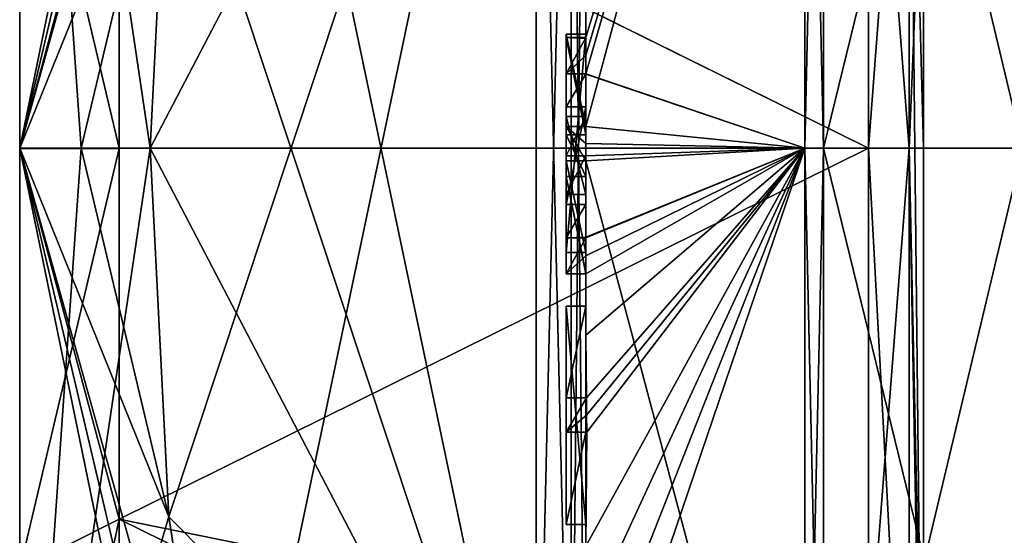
# Model space of a CAD drawing. Extents: x -23 to 700, y -1800 to 0.
# Tile 10 of 196: x -10.1 to -0.19, y -1775.9 to -1770.71. Entities that reach past the tile are written whole.
import ezdxf

# ---------------------------------------------------------------- set-up
doc = ezdxf.new("R2010")
doc.units = 0
doc.header["$LTSCALE"] = 21.316181
for name, color, linetype in [('1633', 7, 'CONTINUOUS'), ('1634', 7, 'CONTINUOUS'), ('1637', 7, 'CONTINUOUS'), ('1640', 7, 'CONTINUOUS'), ('1645', 7, 'CONTINUOUS'), ('1646', 7, 'CONTINUOUS'), ('1647', 7, 'CONTINUOUS'), ('1648', 7, 'CONTINUOUS'), ('1649', 7, 'CONTINUOUS'), ('1650', 7, 'CONTINUOUS'), ('1653', 7, 'CONTINUOUS'), ('1654', 7, 'CONTINUOUS'), ('1655', 7, 'CONTINUOUS'), ('1656', 7, 'CONTINUOUS'), ('1657', 7, 'CONTINUOUS'), ('1658', 7, 'CONTINUOUS'), ('1659', 7, 'CONTINUOUS'), ('1660', 7, 'CONTINUOUS'), ('1691', 7, 'CONTINUOUS'), ('1693', 7, 'CONTINUOUS'), ('1694', 7, 'CONTINUOUS'), ('1695', 7, 'CONTINUOUS'), ('1696', 7, 'CONTINUOUS'), ('1701', 7, 'CONTINUOUS'), ('1702', 7, 'CONTINUOUS'), ('1703', 7, 'CONTINUOUS'), ('1704', 7, 'CONTINUOUS'), ('1705', 7, 'CONTINUOUS'), ('1706', 7, 'CONTINUOUS'), ('1707', 7, 'CONTINUOUS'), ('1708', 7, 'CONTINUOUS'), ('1709', 7, 'CONTINUOUS'), ('1718', 7, 'CONTINUOUS'), ('1721', 7, 'CONTINUOUS'), ('1724', 7, 'CONTINUOUS'), ('1725', 7, 'CONTINUOUS'), ('1744', 7, 'CONTINUOUS'), ('1745', 7, 'CONTINUOUS'), ('1746', 7, 'CONTINUOUS'), ('1747', 7, 'CONTINUOUS'), ('1748', 7, 'CONTINUOUS'), ('1749', 7, 'CONTINUOUS'), ('1750', 7, 'CONTINUOUS'), ('1751', 7, 'CONTINUOUS'), ('1752', 7, 'CONTINUOUS'), ('1753', 7, 'CONTINUOUS'), ('1754', 7, 'CONTINUOUS'), ('1755', 7, 'CONTINUOUS'), ('1756', 7, 'CONTINUOUS'), ('1757', 7, 'CONTINUOUS'), ('1758', 7, 'CONTINUOUS'), ('1822', 7, 'CONTINUOUS')]:
    doc.layers.add(name, color=color, linetype=linetype)

msp = doc.modelspace()

# ---------------------------------------------------------------- linework, layer by layer
at = {"layer": '1633', "linetype": 'CONTINUOUS'}
for points in [[(-10.1, -1772.0007, -8.4499), (-10.1, -1767.764, -7.3114), (-10.1, -1763.1612, -8.8388), (-10.1, -1772.0007, -8.4499)], [(-10.1, -1772.0007, -8.4499), (-10.1, -1763.1612, -8.8388), (-10.1, -1780.8388, -8.8388), (-10.1, -1772.0007, -8.4499)], [(-10.1, -1767.7629, 7.3107), (-10.1, -1771.9993, 8.4499), (-10.1, -1763.1612, 8.8388), (-10.1, -1767.7629, 7.3107)], [(-10.1, -1763.1612, 8.8388), (-10.1, -1771.9993, 8.4499), (-10.1, -1780.8388, 8.8388), (-10.1, -1763.1612, 8.8388)], [(-10.1, -1763.1612, -8.8388), (-10.1, -1772, -12.5), (-10.1, -1780.8388, -8.8388), (-10.1, -1763.1612, -8.8388)], [(-10.1, -1772, 12.5), (-10.1, -1763.1612, 8.8388), (-10.1, -1780.8388, 8.8388), (-10.1, -1772, 12.5)], [(-10.1, -1771.9993, 8.4499), (-10.1, -1776.236, 7.3114), (-10.1, -1780.8388, 8.8388), (-10.1, -1771.9993, 8.4499)], [(-10.1, -1776.2371, -7.3107), (-10.1, -1772.0007, -8.4499), (-10.1, -1780.8388, -8.8388), (-10.1, -1776.2371, -7.3107)]]:
    msp.add_3dface(points, dxfattribs=at)
at = {"layer": '1634', "linetype": 'CONTINUOUS'}
for points in [[(-8.0232, -1764.5597, -15.95), (-4.9, -1779.4403, -15.95), (-8.5978, -1768.2917, -15.95), (-8.0232, -1764.5597, -15.95)], [(-4.9, -1764.5597, -15.95), (-4.9, -1779.4403, -15.95), (-8.0232, -1764.5597, -15.95), (-4.9, -1764.5597, -15.95)], [(-8.5978, -1768.2917, -15.95), (-4.9, -1779.4403, -15.95), (-8.7857, -1772, -15.95), (-8.5978, -1768.2917, -15.95)], [(-8.7857, -1772, -15.95), (-4.9, -1779.4403, -15.95), (-8.5976, -1775.7097, -15.95), (-8.7857, -1772, -15.95)], [(-8.5976, -1775.7097, -15.95), (-4.9, -1779.4403, -15.95), (-8.0232, -1779.4403, -15.95), (-8.5976, -1775.7097, -15.95)]]:
    msp.add_3dface(points, dxfattribs=at)
at = {"layer": '1637', "linetype": 'CONTINUOUS'}
for points in [[(-8.5978, -1775.7083, 15.95), (-4.9, -1764.5597, 15.95), (-8.7857, -1772, 15.95), (-8.5978, -1775.7083, 15.95)], [(-8.7857, -1772, 15.95), (-4.9, -1764.5597, 15.95), (-8.5976, -1768.2903, 15.95), (-8.7857, -1772, 15.95)], [(-8.0232, -1779.4403, 15.95), (-4.9, -1764.5597, 15.95), (-8.5978, -1775.7083, 15.95), (-8.0232, -1779.4403, 15.95)], [(-4.9, -1779.4403, 15.95), (-4.9, -1764.5597, 15.95), (-8.0232, -1779.4403, 15.95), (-4.9, -1779.4403, 15.95)]]:
    msp.add_3dface(points, dxfattribs=at)
at = {"layer": '1640', "linetype": 'CONTINUOUS'}
for points in [[(-4.4, -1762.2415, -16.8826), (-4.4, -1771.7791, -19.4994), (-4.4, -1764.4497, -16.45), (-4.4, -1762.2415, -16.8826)], [(-4.4, -1779.5503, 16.45), (-4.4, -1765.7364, 16.5), (-4.4, -1764.4497, 16.45), (-4.4, -1779.5503, 16.45)], [(-4.4, -1770.85, -16.5), (-4.4, -1773.0506, -16.5), (-4.4, -1764.4497, -16.45), (-4.4, -1770.85, -16.5)], [(-4.4, -1764.4497, -16.45), (-4.4, -1773.0506, -16.5), (-4.4, -1779.5503, -16.45), (-4.4, -1764.4497, -16.45)], [(-4.4, -1770.85, -16.7828), (-4.4, -1770.85, -16.5), (-4.4, -1764.4497, -16.45), (-4.4, -1770.85, -16.7828)], [(-4.4, -1771.7791, -19.4994), (-4.4, -1770.85, -16.7828), (-4.4, -1764.4497, -16.45), (-4.4, -1771.7791, -19.4994)], [(-4.4, -1766.1297, 16.5), (-4.4, -1765.7364, 16.5), (-4.4, -1779.5503, 16.45), (-4.4, -1766.1297, 16.5)], [(-4.4, -1767.5648, 16.5), (-4.4, -1766.1297, 16.5), (-4.4, -1779.5503, 16.45), (-4.4, -1767.5648, 16.5)], [(-4.4, -1767.9582, 16.5), (-4.4, -1767.5648, 16.5), (-4.4, -1779.5503, 16.45), (-4.4, -1767.9582, 16.5)], [(-4.4, -1769.8781, 16.5), (-4.4, -1767.9582, 16.5), (-4.4, -1779.5503, 16.45), (-4.4, -1769.8781, 16.5)], [(-4.4, -1770.2268, 16.5), (-4.4, -1769.8781, 16.5), (-4.4, -1779.5503, 16.45), (-4.4, -1770.2268, 16.5)], [(-4.4, -1770.2268, 19.4192), (-4.4, -1770.2268, 16.5), (-4.4, -1771.8639, 16.5), (-4.4, -1770.2268, 19.4192)], [(-4.4, -1771.8639, 16.5), (-4.4, -1770.2268, 16.5), (-4.4, -1779.5503, 16.45), (-4.4, -1771.8639, 16.5)], [(-4.4, -1770.5602, 19.4468), (-4.4, -1770.2268, 19.4192), (-4.4, -1771.8639, 16.5), (-4.4, -1770.5602, 19.4468)], [(-4.4, -1770.894, 19.4686), (-4.4, -1770.5602, 19.4468), (-4.4, -1771.8639, 16.5), (-4.4, -1770.894, 19.4686)], [(-4.4, -1771.7791, -16.7828), (-4.4, -1770.85, -16.7828), (-4.4, -1771.7791, -19.4994), (-4.4, -1771.7791, -16.7828)], [(-4.4, -1771.254, 19.4857), (-4.4, -1771.5811, 18.4497), (-4.4, -1772.0747, 19.4999), (-4.4, -1771.254, 19.4857)], [(-4.4, -1771.5811, 18.4497), (-4.4, -1772.5656, 18.4497), (-4.4, -1772.0747, 19.4999), (-4.4, -1771.5811, 18.4497)], [(-4.4, -1772.4656, 18.1456), (-4.4, -1771.6811, 18.1456), (-4.4, -1772.0744, 16.904), (-4.4, -1772.4656, 18.1456)], [(-4.4, -1772.2828, 16.5), (-4.4, -1771.8639, 16.5), (-4.4, -1779.5503, 16.45), (-4.4, -1772.2828, 16.5)], [(-4.4, -1772.5656, 18.4497), (-4.4, -1772.8949, 19.4795), (-4.4, -1772.0747, 19.4999), (-4.4, -1772.5656, 18.4497)], [(-4.4, -1772.1257, -19.4998), (-4.4, -1779.6608, -17.9321), (-4.4, -1772.1257, -16.7828), (-4.4, -1772.1257, -19.4998)], [(-4.4, -1772.1257, -16.7828), (-4.4, -1779.6608, -17.9321), (-4.4, -1773.0506, -16.7828), (-4.4, -1772.1257, -16.7828)], [(-4.4, -1773.2498, 19.4599), (-4.4, -1772.2828, 16.5), (-4.4, -1773.5882, 16.5), (-4.4, -1773.2498, 19.4599)], [(-4.4, -1773.5882, 16.5), (-4.4, -1772.2828, 16.5), (-4.4, -1779.5503, 16.45), (-4.4, -1773.5882, 16.5)], [(-4.4, -1773.0506, -16.7828), (-4.4, -1779.6608, -17.9321), (-4.4, -1773.0506, -16.5), (-4.4, -1773.0506, -16.7828)], [(-4.4, -1773.0506, -16.5), (-4.4, -1779.6608, -17.9321), (-4.4, -1779.5503, -16.45), (-4.4, -1773.0506, -16.5)], [(-4.4, -1773.8827, 19.4089), (-4.4, -1773.2498, 19.4599), (-4.4, -1773.5882, 16.7828), (-4.4, -1773.8827, 19.4089)], [(-4.4, -1773.5882, 16.7828), (-4.4, -1773.2498, 19.4599), (-4.4, -1773.5882, 16.5), (-4.4, -1773.5882, 16.7828)], [(-4.4, -1774.5131, 16.7828), (-4.4, -1773.8827, 19.4089), (-4.4, -1773.5882, 16.7828), (-4.4, -1774.5131, 16.7828)], [(-4.4, -1775.7888, 16.5), (-4.4, -1773.5882, 16.5), (-4.4, -1779.5503, 16.45), (-4.4, -1775.7888, 16.5)], [(-4.4, -1774.5131, 19.3374), (-4.4, -1773.8827, 19.4089), (-4.4, -1774.5131, 16.7828), (-4.4, -1774.5131, 19.3374)], [(-4.4, -1774.8597, 16.7828), (-4.4, -1775.7888, 16.7828), (-4.4, -1774.8597, 19.2892), (-4.4, -1774.8597, 16.7828)], [(-4.4, -1774.8597, 19.2892), (-4.4, -1775.7888, 16.7828), (-4.4, -1776.0042, 19.0844), (-4.4, -1774.8597, 19.2892)], [(-4.4, -1775.7888, 16.7828), (-4.4, -1775.7888, 16.5), (-4.4, -1776.6371, 16.5), (-4.4, -1775.7888, 16.7828)], [(-4.4, -1776.6371, 16.5), (-4.4, -1775.7888, 16.5), (-4.4, -1779.5503, 16.45), (-4.4, -1776.6371, 16.5)], [(-4.4, -1776.0042, 19.0844), (-4.4, -1775.7888, 16.7828), (-4.4, -1776.6371, 16.5), (-4.4, -1776.0042, 19.0844)]]:
    msp.add_3dface(points, dxfattribs=at)
at = {"layer": '1645', "linetype": 'CONTINUOUS'}
for points in [[(-4.4, -1771.7791, -19.4994), (-4.4, -1762.2415, -16.8826), (-2.1949, -1763.5876, -20.3092), (-4.4, -1771.7791, -19.4994)], [(-2.1949, -1772, -21.9825), (-4.4, -1771.7791, -19.4994), (-2.1949, -1763.5876, -20.3092), (-2.1949, -1772, -21.9825)], [(-4.4, -1771.9524, -19.5), (-4.4, -1771.7791, -19.4994), (-2.1949, -1772, -21.9825), (-4.4, -1771.9524, -19.5)], [(-4.4, -1772.1257, -19.4998), (-4.4, -1771.9524, -19.5), (-2.1949, -1772, -21.9825), (-4.4, -1772.1257, -19.4998)], [(-2.1949, -1780.4124, -20.3092), (-4.4, -1772.1257, -19.4998), (-2.1949, -1772, -21.9825), (-2.1949, -1780.4124, -20.3092)], [(-4.4, -1779.6608, -17.9321), (-4.4, -1772.1257, -19.4998), (-2.1949, -1780.4124, -20.3092), (-4.4, -1779.6608, -17.9321)]]:
    msp.add_3dface(points, dxfattribs=at)
at = {"layer": '1646', "linetype": 'CONTINUOUS'}
for points in [[(-2.1949, -1763.5876, 20.3092), (-4.4, -1770.5602, 19.4468), (-4.3998, -1770.8838, 19.5), (-2.1949, -1763.5876, 20.3092)], [(-2.1949, -1772, 21.9825), (-2.1949, -1763.5876, 20.3092), (-4.4, -1771.2495, 19.5), (-2.1949, -1772, 21.9825)], [(-4.4, -1771.2495, 19.5), (-2.1949, -1763.5876, 20.3092), (-4.3999, -1771.0666, 19.5), (-4.4, -1771.2495, 19.5)], [(-4.3999, -1771.0666, 19.5), (-2.1949, -1763.5876, 20.3092), (-4.3998, -1770.8838, 19.5), (-4.3999, -1771.0666, 19.5)], [(-4.4, -1770.5602, 19.4468), (-4.4, -1770.894, 19.4686), (-4.3999, -1770.8889, 19.4843), (-4.4, -1770.5602, 19.4468)], [(-4.3998, -1770.8838, 19.5), (-4.4, -1770.5602, 19.4468), (-4.3999, -1770.8889, 19.4843), (-4.3998, -1770.8838, 19.5)], [(-4.4, -1771.254, 19.4857), (-2.1949, -1772, 21.9825), (-4.4, -1771.2495, 19.5), (-4.4, -1771.254, 19.4857)], [(-4.4, -1771.254, 19.4857), (-4.4, -1772.0747, 19.4999), (-2.1949, -1772, 21.9825), (-4.4, -1771.254, 19.4857)], [(-4.4, -1772.0747, 19.4999), (-4.4, -1772.8949, 19.4795), (-2.1949, -1772, 21.9825), (-4.4, -1772.0747, 19.4999)], [(-2.1949, -1772, 21.9825), (-4.4, -1772.8949, 19.4795), (-4.4, -1772.8982, 19.4897), (-2.1949, -1772, 21.9825)], [(-2.1949, -1772, 21.9825), (-4.4, -1773.8827, 19.4089), (-4.3948, -1774.5131, 19.5), (-2.1949, -1772, 21.9825)], [(-4.4, -1773.8827, 19.4089), (-2.1949, -1772, 21.9825), (-4.3997, -1773.2629, 19.5), (-4.4, -1773.8827, 19.4089)], [(-2.1949, -1772, 21.9825), (-4.4, -1776.0042, 19.0844), (-4.3401, -1776.6371, 19.5), (-2.1949, -1772, 21.9825)], [(-4.4, -1776.0042, 19.0844), (-2.1949, -1772, 21.9825), (-4.3913, -1774.8597, 19.5), (-4.4, -1776.0042, 19.0844)], [(-4.3999, -1772.9015, 19.5), (-2.1949, -1772, 21.9825), (-4.4, -1772.8982, 19.4897), (-4.3999, -1772.9015, 19.5)], [(-4.3998, -1773.0822, 19.5), (-2.1949, -1772, 21.9825), (-4.3999, -1772.9015, 19.5), (-4.3998, -1773.0822, 19.5)], [(-4.3997, -1773.2629, 19.5), (-2.1949, -1772, 21.9825), (-4.3998, -1773.0822, 19.5), (-4.3997, -1773.2629, 19.5)], [(-4.3932, -1774.6867, 19.5), (-2.1949, -1772, 21.9825), (-4.3948, -1774.5131, 19.5), (-4.3932, -1774.6867, 19.5)], [(-4.3913, -1774.8597, 19.5), (-2.1949, -1772, 21.9825), (-4.3932, -1774.6867, 19.5), (-4.3913, -1774.8597, 19.5)], [(-4.2952, -1777.3336, 19.5), (-2.1949, -1772, 21.9825), (-4.3401, -1776.6371, 19.5), (-4.2952, -1777.3336, 19.5)], [(-4.2315, -1778, 19.5), (-2.1949, -1772, 21.9825), (-4.2952, -1777.3336, 19.5), (-4.2315, -1778, 19.5)], [(-2.1949, -1780.4124, 20.3092), (-2.1949, -1772, 21.9825), (-4.2315, -1778, 19.5), (-2.1949, -1780.4124, 20.3092)], [(-4.4, -1773.2498, 19.4599), (-4.4, -1773.8827, 19.4089), (-4.3999, -1773.2564, 19.48), (-4.4, -1773.2498, 19.4599)], [(-4.3999, -1773.2564, 19.48), (-4.4, -1773.8827, 19.4089), (-4.3997, -1773.2629, 19.5), (-4.3999, -1773.2564, 19.48)], [(-4.4, -1773.8827, 19.4089), (-4.4, -1774.5131, 19.3374), (-4.3987, -1774.5131, 19.4187), (-4.4, -1773.8827, 19.4089)], [(-4.3948, -1774.5131, 19.5), (-4.4, -1773.8827, 19.4089), (-4.3987, -1774.5131, 19.4187), (-4.3948, -1774.5131, 19.5)], [(-4.4, -1774.8597, 19.2892), (-4.4, -1776.0042, 19.0844), (-4.3913, -1774.8597, 19.5), (-4.4, -1774.8597, 19.2892)], [(-4.3978, -1774.8597, 19.3947), (-4.4, -1774.8597, 19.2892), (-4.3913, -1774.8597, 19.5), (-4.3978, -1774.8597, 19.3947)]]:
    msp.add_3dface(points, dxfattribs=at)
at = {"layer": '1647', "linetype": 'CONTINUOUS'}
for points in [[(-2.0094, -1772, 21.9698), (0, -1763.7942, 19.8117), (-2.0094, -1763.5925, 20.2974), (-2.0094, -1772, 21.9698)], [(0, -1772, 21.4438), (0, -1763.7942, 19.8117), (-2.0094, -1772, 21.9698), (0, -1772, 21.4438)], [(0, -1780.2058, 19.8117), (0, -1772, 21.4438), (-2.0094, -1780.4075, 20.2974), (0, -1780.2058, 19.8117)], [(-2.0094, -1780.4075, 20.2974), (0, -1772, 21.4438), (-2.0094, -1772, 21.9698), (-2.0094, -1780.4075, 20.2974)]]:
    msp.add_3dface(points, dxfattribs=at)
at = {"layer": '1648', "linetype": 'CONTINUOUS'}
for points in [[(0, -1763.7942, -19.8117), (0, -1772, -21.4438), (-2.0094, -1763.5925, -20.2974), (0, -1763.7942, -19.8117)], [(-2.0094, -1763.5925, -20.2974), (0, -1772, -21.4438), (-2.0094, -1772, -21.9698), (-2.0094, -1763.5925, -20.2974)], [(0, -1772, -21.4438), (0, -1780.2058, -19.8117), (-2.0094, -1772, -21.9698), (0, -1772, -21.4438)], [(-2.0094, -1772, -21.9698), (0, -1780.2058, -19.8117), (-2.0094, -1780.4075, -20.2974), (-2.0094, -1772, -21.9698)]]:
    msp.add_3dface(points, dxfattribs=at)
at = {"layer": '1649', "linetype": 'CONTINUOUS'}
for points in [[(-1.5562, -1766.7321, -5.2679), (-1.5562, -1772, -7.45), (-1.1443, -1766.5977, -9.3571), (-1.5562, -1766.7321, -5.2679)], [(-1.5562, -1772, -7.45), (-1.1443, -1772, -10.8047), (-1.1443, -1766.5977, -9.3571), (-1.5562, -1772, -7.45)], [(-1.1443, -1772, 10.8047), (-1.5562, -1766.7321, 5.2679), (-1.1443, -1766.5977, 9.3571), (-1.1443, -1772, 10.8047)], [(-1.5562, -1772, 7.45), (-1.5562, -1766.7321, 5.2679), (-1.1443, -1772, 10.8047), (-1.5562, -1772, 7.45)]]:
    msp.add_3dface(points, dxfattribs=at)
at = {"layer": '1650', "linetype": 'CONTINUOUS'}
for points in [[(-1.5562, -1772, -7.45), (-1.5562, -1777.2679, -5.2679), (-1.1443, -1772, -10.8047), (-1.5562, -1772, -7.45)], [(-1.1443, -1772, -10.8047), (-1.5562, -1777.2679, -5.2679), (-1.1443, -1779.64, -7.6401), (-1.1443, -1772, -10.8047)], [(-1.5562, -1777.2679, 5.2679), (-1.5562, -1772, 7.45), (-1.1443, -1779.64, 7.6401), (-1.5562, -1777.2679, 5.2679)], [(-1.5562, -1772, 7.45), (-1.1443, -1772, 10.8047), (-1.1443, -1779.64, 7.6401), (-1.5562, -1772, 7.45)]]:
    msp.add_3dface(points, dxfattribs=at)
at = {"layer": '1653', "linetype": 'CONTINUOUS'}
for points in [[(-2.1949, -1772, -21.9825), (-2.1949, -1763.5876, -20.3092), (-2.0094, -1772, -21.9698), (-2.1949, -1772, -21.9825)], [(-2.1949, -1763.5876, -20.3092), (-2.0094, -1763.5925, -20.2974), (-2.0094, -1772, -21.9698), (-2.1949, -1763.5876, -20.3092)], [(-2.1949, -1780.4124, -20.3092), (-2.1949, -1772, -21.9825), (-2.0094, -1780.4075, -20.2974), (-2.1949, -1780.4124, -20.3092)], [(-2.1949, -1772, -21.9825), (-2.0094, -1772, -21.9698), (-2.0094, -1780.4075, -20.2974), (-2.1949, -1772, -21.9825)]]:
    msp.add_3dface(points, dxfattribs=at)
at = {"layer": '1654', "linetype": 'CONTINUOUS'}
for points in [[(-2.1949, -1763.5876, 20.3092), (-2.1949, -1772, 21.9825), (-2.0094, -1763.5925, 20.2974), (-2.1949, -1763.5876, 20.3092)], [(-2.1949, -1772, 21.9825), (-2.0094, -1772, 21.9698), (-2.0094, -1763.5925, 20.2974), (-2.1949, -1772, 21.9825)], [(-2.1949, -1772, 21.9825), (-2.1949, -1780.4124, 20.3092), (-2.0094, -1772, 21.9698), (-2.1949, -1772, 21.9825)], [(-2.1949, -1780.4124, 20.3092), (-2.0094, -1780.4075, 20.2974), (-2.0094, -1772, 21.9698), (-2.1949, -1780.4124, 20.3092)]]:
    msp.add_3dface(points, dxfattribs=at)
at = {"layer": '1655', "linetype": 'CONTINUOUS'}
for points in [[(-10.1, -1780.8388, -8.8388), (-10.1, -1772, -12.5), (-8.0232, -1782.093, -14.4185), (-10.1, -1780.8388, -8.8388)], [(-10.1, -1772, -12.5), (-8.5976, -1775.7097, -15.95), (-8.0232, -1779.4403, -15.95), (-10.1, -1772, -12.5)], [(-8.5976, -1775.7097, -15.95), (-10.1, -1772, -12.5), (-9.4827, -1772, -14.2402), (-8.5976, -1775.7097, -15.95)], [(-10.1, -1772, -12.5), (-8.0232, -1779.4403, -15.95), (-8.0232, -1780.8, -15.242), (-10.1, -1772, -12.5)], [(-8.0232, -1782.093, -14.4185), (-10.1, -1772, -12.5), (-8.0232, -1780.8, -15.242), (-8.0232, -1782.093, -14.4185)], [(-10.1, -1772, 12.5), (-10.1, -1780.8388, 8.8388), (-9.4827, -1772, 14.2402), (-10.1, -1772, 12.5)], [(-10.1, -1780.8388, 8.8388), (-8.5978, -1775.7083, 15.95), (-8.7857, -1772, 15.95), (-10.1, -1780.8388, 8.8388)], [(-10.1, -1780.8388, 8.8388), (-8.7857, -1772, 15.95), (-9.4827, -1772, 14.2402), (-10.1, -1780.8388, 8.8388)], [(-8.7857, -1772, -15.95), (-8.5976, -1775.7097, -15.95), (-9.4827, -1772, -14.2402), (-8.7857, -1772, -15.95)], [(-10.1, -1780.8388, 8.8388), (-8.0232, -1779.4403, 15.95), (-8.5978, -1775.7083, 15.95), (-10.1, -1780.8388, 8.8388)]]:
    msp.add_3dface(points, dxfattribs=at)
at = {"layer": '1656', "linetype": 'CONTINUOUS'}
for points in [[(-10.1, -1763.1612, 8.8388), (-10.1, -1772, 12.5), (-8.0232, -1761.907, 14.4185), (-10.1, -1763.1612, 8.8388)], [(-8.0232, -1761.907, 14.4185), (-10.1, -1772, 12.5), (-8.0232, -1763.2, 15.242), (-8.0232, -1761.907, 14.4185)], [(-10.1, -1772, -12.5), (-10.1, -1763.1612, -8.8388), (-9.4827, -1772, -14.2402), (-10.1, -1772, -12.5)], [(-10.1, -1763.1612, -8.8388), (-8.5978, -1768.2917, -15.95), (-8.7857, -1772, -15.95), (-10.1, -1763.1612, -8.8388)], [(-10.1, -1763.1612, -8.8388), (-8.7857, -1772, -15.95), (-9.4827, -1772, -14.2402), (-10.1, -1763.1612, -8.8388)], [(-10.1, -1772, 12.5), (-8.0232, -1764.5597, 15.95), (-8.0232, -1763.2, 15.242), (-10.1, -1772, 12.5)], [(-10.1, -1772, 12.5), (-8.5976, -1768.2903, 15.95), (-8.0232, -1764.5597, 15.95), (-10.1, -1772, 12.5)], [(-8.5976, -1768.2903, 15.95), (-10.1, -1772, 12.5), (-9.4827, -1772, 14.2402), (-8.5976, -1768.2903, 15.95)], [(-8.7857, -1772, 15.95), (-8.5976, -1768.2903, 15.95), (-9.4827, -1772, 14.2402), (-8.7857, -1772, 15.95)]]:
    msp.add_3dface(points, dxfattribs=at)
at = {"layer": '1657', "linetype": 'CONTINUOUS'}
for points in [[(-9.1, -1768.2663, -6.4468), (-1.5562, -1772, -7.45), (-1.5562, -1766.7321, -5.2679), (-9.1, -1768.2663, -6.4468)], [(-9.1, -1772.0008, -7.45), (-1.5562, -1772, -7.45), (-9.1, -1768.2663, -6.4468), (-9.1, -1772.0008, -7.45)], [(-1.5562, -1777.2679, -5.2679), (-1.5562, -1772, -7.45), (-9.1, -1775.7352, -6.446), (-1.5562, -1777.2679, -5.2679)], [(-9.1, -1775.7352, -6.446), (-1.5562, -1772, -7.45), (-9.1, -1772.0008, -7.45), (-9.1, -1775.7352, -6.446)], [(-9.1, -1779.45), (-1.5562, -1777.2679, -5.2679), (-9.1, -1775.7352, -6.446), (-9.1, -1779.45)]]:
    msp.add_3dface(points, dxfattribs=at)
at = {"layer": '1658', "linetype": 'CONTINUOUS'}
for points in [[(-1.5562, -1772, 7.45), (-9.1, -1768.2648, 6.446), (-1.5562, -1766.7321, 5.2679), (-1.5562, -1772, 7.45)], [(-9.1, -1771.9992, 7.45), (-9.1, -1768.2648, 6.446), (-1.5562, -1772, 7.45), (-9.1, -1771.9992, 7.45)], [(-9.1, -1775.7337, 6.4468), (-9.1, -1771.9992, 7.45), (-1.5562, -1772, 7.45), (-9.1, -1775.7337, 6.4468)], [(-1.5562, -1777.2679, 5.2679), (-9.1, -1775.7337, 6.4468), (-1.5562, -1772, 7.45), (-1.5562, -1777.2679, 5.2679)], [(-1.5562, -1779.45), (-9.1, -1779.45), (-9.1, -1775.7337, 6.4468), (-1.5562, -1779.45)], [(-1.5562, -1779.45), (-9.1, -1775.7337, 6.4468), (-1.5562, -1777.2679, 5.2679), (-1.5562, -1779.45)]]:
    msp.add_3dface(points, dxfattribs=at)
at = {"layer": '1659', "linetype": 'CONTINUOUS'}
for points in [[(-10.1, -1767.764, -7.3114), (-10.1, -1772.0007, -8.4499), (-9.1, -1768.2663, -6.4468), (-10.1, -1767.764, -7.3114)], [(-10.1, -1772.0007, -8.4499), (-9.1, -1772.0008, -7.45), (-9.1, -1768.2663, -6.4468), (-10.1, -1772.0007, -8.4499)], [(-10.1, -1772.0007, -8.4499), (-10.1, -1776.2371, -7.3107), (-9.1, -1772.0008, -7.45), (-10.1, -1772.0007, -8.4499)], [(-10.1, -1776.2371, -7.3107), (-9.1, -1775.7352, -6.446), (-9.1, -1772.0008, -7.45), (-10.1, -1776.2371, -7.3107)], [(-10.1, -1776.2371, -7.3107), (-10.1, -1780.45), (-9.1, -1775.7352, -6.446), (-10.1, -1776.2371, -7.3107)], [(-10.1, -1780.45), (-9.1, -1779.45), (-9.1, -1775.7352, -6.446), (-10.1, -1780.45)]]:
    msp.add_3dface(points, dxfattribs=at)
at = {"layer": '1660', "linetype": 'CONTINUOUS'}
for points in [[(-10.1, -1771.9993, 8.4499), (-10.1, -1767.7629, 7.3107), (-9.1, -1771.9992, 7.45), (-10.1, -1771.9993, 8.4499)], [(-10.1, -1767.7629, 7.3107), (-9.1, -1768.2648, 6.446), (-9.1, -1771.9992, 7.45), (-10.1, -1767.7629, 7.3107)], [(-10.1, -1771.9993, 8.4499), (-9.1, -1771.9992, 7.45), (-9.1, -1775.7337, 6.4468), (-10.1, -1771.9993, 8.4499)], [(-10.1, -1776.236, 7.3114), (-10.1, -1771.9993, 8.4499), (-9.1, -1775.7337, 6.4468), (-10.1, -1776.236, 7.3114)], [(-9.1, -1779.45), (-10.1, -1776.236, 7.3114), (-9.1, -1775.7337, 6.4468), (-9.1, -1779.45)]]:
    msp.add_3dface(points, dxfattribs=at)
at = {"layer": '1691', "linetype": 'CONTINUOUS'}
for points in [[(-4.6, -1770.8838, 19.5), (-4.6, -1771.8639, 16.5), (-4.6, -1771.2495, 19.5), (-4.6, -1770.8838, 19.5)], [(-4.6, -1771.2495, 19.5), (-4.6, -1771.8639, 16.5), (-4.6, -1771.5811, 18.4497), (-4.6, -1771.2495, 19.5)], [(-4.6, -1771.5811, 18.4497), (-4.6, -1771.8639, 16.5), (-4.6, -1771.6811, 18.1456), (-4.6, -1771.5811, 18.4497)], [(-4.6, -1772.5656, 18.4497), (-4.6, -1771.5811, 18.4497), (-4.6, -1772.4656, 18.1456), (-4.6, -1772.5656, 18.4497)], [(-4.6, -1772.4656, 18.1456), (-4.6, -1771.5811, 18.4497), (-4.6, -1771.6811, 18.1456), (-4.6, -1772.4656, 18.1456)], [(-4.6, -1771.6811, 18.1456), (-4.6, -1771.8639, 16.5), (-4.6, -1772.0744, 16.904), (-4.6, -1771.6811, 18.1456)], [(-4.6, -1771.8639, 16.5), (-4.6, -1772.2828, 16.5), (-4.6, -1772.0744, 16.904), (-4.6, -1771.8639, 16.5)], [(-4.6, -1772.2828, 16.5), (-4.6, -1772.4656, 18.1456), (-4.6, -1772.0744, 16.904), (-4.6, -1772.2828, 16.5)], [(-4.6, -1772.2828, 16.5), (-4.6, -1773.2629, 19.5), (-4.6, -1772.4656, 18.1456), (-4.6, -1772.2828, 16.5)], [(-4.6, -1773.2629, 19.5), (-4.6, -1772.5656, 18.4497), (-4.6, -1772.4656, 18.1456), (-4.6, -1773.2629, 19.5)], [(-4.6, -1772.9015, 19.5), (-4.6, -1772.5656, 18.4497), (-4.6, -1773.2629, 19.5), (-4.6, -1772.9015, 19.5)], [(-4.6, -1773.5882, 16.7828), (-4.6, -1773.5882, 16.5), (-4.6, -1775.7888, 16.5), (-4.6, -1773.5882, 16.7828)], [(-4.6, -1774.5131, 16.7828), (-4.6, -1773.5882, 16.7828), (-4.6, -1775.7888, 16.5), (-4.6, -1774.5131, 16.7828)], [(-4.6, -1774.5131, 19.5), (-4.6, -1774.5131, 16.7828), (-4.6, -1774.8597, 16.7828), (-4.6, -1774.5131, 19.5)], [(-4.6, -1774.8597, 16.7828), (-4.6, -1774.5131, 16.7828), (-4.6, -1775.7888, 16.5), (-4.6, -1774.8597, 16.7828)], [(-4.6, -1774.8597, 19.5), (-4.6, -1774.5131, 19.5), (-4.6, -1774.8597, 16.7828), (-4.6, -1774.8597, 19.5)], [(-4.6, -1775.7888, 16.7828), (-4.6, -1774.8597, 16.7828), (-4.6, -1775.7888, 16.5), (-4.6, -1775.7888, 16.7828)]]:
    msp.add_3dface(points, dxfattribs=at)
at = {"layer": '1693', "linetype": 'CONTINUOUS'}
for points in [[(-4.4, -1773.5882, 16.7828), (-4.4, -1773.5882, 16.5), (-4.6, -1773.5882, 16.7828), (-4.4, -1773.5882, 16.7828)], [(-4.4, -1773.5882, 16.5), (-4.6, -1773.5882, 16.5), (-4.6, -1773.5882, 16.7828), (-4.4, -1773.5882, 16.5)]]:
    msp.add_3dface(points, dxfattribs=at)
at = {"layer": '1694', "linetype": 'CONTINUOUS'}
for points in [[(-4.4, -1771.8639, 16.5), (-4.4, -1772.2828, 16.5), (-4.6, -1771.8639, 16.5), (-4.4, -1771.8639, 16.5)], [(-4.6, -1771.8639, 16.5), (-4.4, -1772.2828, 16.5), (-4.6, -1772.2828, 16.5), (-4.6, -1771.8639, 16.5)]]:
    msp.add_3dface(points, dxfattribs=at)
at = {"layer": '1695', "linetype": 'CONTINUOUS'}
for points in [[(-4.4, -1770.894, 19.4686), (-4.4, -1771.8639, 16.5), (-4.6, -1770.8838, 19.5), (-4.4, -1770.894, 19.4686)], [(-4.3999, -1770.8889, 19.4843), (-4.4, -1770.894, 19.4686), (-4.6, -1770.8838, 19.5), (-4.3999, -1770.8889, 19.4843)], [(-4.4, -1771.8639, 16.5), (-4.6, -1771.8639, 16.5), (-4.6, -1770.8838, 19.5), (-4.4, -1771.8639, 16.5)], [(-4.3998, -1770.8838, 19.5), (-4.3999, -1770.8889, 19.4843), (-4.6, -1770.8838, 19.5), (-4.3998, -1770.8838, 19.5)]]:
    msp.add_3dface(points, dxfattribs=at)
at = {"layer": '1696', "linetype": 'CONTINUOUS'}
for points in [[(-4.4, -1771.6811, 18.1456), (-4.4, -1772.4656, 18.1456), (-4.6, -1771.6811, 18.1456), (-4.4, -1771.6811, 18.1456)], [(-4.4, -1772.4656, 18.1456), (-4.6, -1772.4656, 18.1456), (-4.6, -1771.6811, 18.1456), (-4.4, -1772.4656, 18.1456)]]:
    msp.add_3dface(points, dxfattribs=at)
at = {"layer": '1701', "linetype": 'CONTINUOUS'}
for points in [[(-4.6, -1771.7791, -16.7828), (-4.6, -1773.0506, -16.5), (-4.6, -1770.85, -16.7828), (-4.6, -1771.7791, -16.7828)], [(-4.6, -1770.85, -16.7828), (-4.6, -1773.0506, -16.5), (-4.6, -1770.85, -16.5), (-4.6, -1770.85, -16.7828)], [(-4.6, -1772.1257, -16.7828), (-4.6, -1773.0506, -16.5), (-4.6, -1771.7791, -16.7828), (-4.6, -1772.1257, -16.7828)], [(-4.6, -1772.1257, -19.5), (-4.6, -1772.1257, -16.7828), (-4.6, -1771.7791, -19.5), (-4.6, -1772.1257, -19.5)], [(-4.6, -1771.7791, -19.5), (-4.6, -1772.1257, -16.7828), (-4.6, -1771.7791, -16.7828), (-4.6, -1771.7791, -19.5)], [(-4.6, -1773.0506, -16.7828), (-4.6, -1773.0506, -16.5), (-4.6, -1772.1257, -16.7828), (-4.6, -1773.0506, -16.7828)]]:
    msp.add_3dface(points, dxfattribs=at)
at = {"layer": '1702', "linetype": 'CONTINUOUS'}
for points in [[(-4.4, -1772.1257, -16.7828), (-4.4, -1773.0506, -16.7828), (-4.6, -1772.1257, -16.7828), (-4.4, -1772.1257, -16.7828)], [(-4.4, -1773.0506, -16.7828), (-4.6, -1773.0506, -16.7828), (-4.6, -1772.1257, -16.7828), (-4.4, -1773.0506, -16.7828)]]:
    msp.add_3dface(points, dxfattribs=at)
at = {"layer": '1703', "linetype": 'CONTINUOUS'}
for points in [[(-4.4, -1772.1257, -19.4998), (-4.4, -1772.1257, -16.7828), (-4.6, -1772.1257, -19.5), (-4.4, -1772.1257, -19.4998)], [(-4.4, -1772.1257, -16.7828), (-4.6, -1772.1257, -16.7828), (-4.6, -1772.1257, -19.5), (-4.4, -1772.1257, -16.7828)]]:
    msp.add_3dface(points, dxfattribs=at)
at = {"layer": '1704', "linetype": 'CONTINUOUS'}
for points in [[(-4.4, -1771.9524, -19.5), (-4.4, -1772.1257, -19.4998), (-4.6, -1771.7791, -19.5), (-4.4, -1771.9524, -19.5)], [(-4.4, -1772.1257, -19.4998), (-4.6, -1772.1257, -19.5), (-4.6, -1771.7791, -19.5), (-4.4, -1772.1257, -19.4998)], [(-4.4, -1771.7791, -19.4994), (-4.4, -1771.9524, -19.5), (-4.6, -1771.7791, -19.5), (-4.4, -1771.7791, -19.4994)]]:
    msp.add_3dface(points, dxfattribs=at)
at = {"layer": '1705', "linetype": 'CONTINUOUS'}
for points in [[(-4.4, -1771.7791, -16.7828), (-4.4, -1771.7791, -19.4994), (-4.6, -1771.7791, -16.7828), (-4.4, -1771.7791, -16.7828)], [(-4.4, -1771.7791, -19.4994), (-4.6, -1771.7791, -19.5), (-4.6, -1771.7791, -16.7828), (-4.4, -1771.7791, -19.4994)]]:
    msp.add_3dface(points, dxfattribs=at)
at = {"layer": '1706', "linetype": 'CONTINUOUS'}
for points in [[(-4.4, -1770.85, -16.7828), (-4.4, -1771.7791, -16.7828), (-4.6, -1770.85, -16.7828), (-4.4, -1770.85, -16.7828)], [(-4.4, -1771.7791, -16.7828), (-4.6, -1771.7791, -16.7828), (-4.6, -1770.85, -16.7828), (-4.4, -1771.7791, -16.7828)]]:
    msp.add_3dface(points, dxfattribs=at)
at = {"layer": '1707', "linetype": 'CONTINUOUS'}
for points in [[(-4.4, -1770.85, -16.5), (-4.4, -1770.85, -16.7828), (-4.6, -1770.85, -16.5), (-4.4, -1770.85, -16.5)], [(-4.4, -1770.85, -16.7828), (-4.6, -1770.85, -16.7828), (-4.6, -1770.85, -16.5), (-4.4, -1770.85, -16.7828)]]:
    msp.add_3dface(points, dxfattribs=at)
at = {"layer": '1708', "linetype": 'CONTINUOUS'}
for points in [[(-4.4, -1773.0506, -16.5), (-4.4, -1770.85, -16.5), (-4.6, -1773.0506, -16.5), (-4.4, -1773.0506, -16.5)], [(-4.6, -1773.0506, -16.5), (-4.4, -1770.85, -16.5), (-4.6, -1770.85, -16.5), (-4.6, -1773.0506, -16.5)]]:
    msp.add_3dface(points, dxfattribs=at)
at = {"layer": '1709', "linetype": 'CONTINUOUS'}
for points in [[(-4.4, -1773.0506, -16.7828), (-4.4, -1773.0506, -16.5), (-4.6, -1773.0506, -16.7828), (-4.4, -1773.0506, -16.7828)], [(-4.4, -1773.0506, -16.5), (-4.6, -1773.0506, -16.5), (-4.6, -1773.0506, -16.7828), (-4.4, -1773.0506, -16.5)]]:
    msp.add_3dface(points, dxfattribs=at)
at = {"layer": '1718', "linetype": 'CONTINUOUS'}
for points in [[(-4.549, -1764.5279, 16.094), (-4.9, -1764.5597, 15.95), (-4.549, -1779.4721, 16.094), (-4.549, -1764.5279, 16.094)], [(-4.4, -1779.5503, 16.45), (-4.4, -1764.4497, 16.45), (-4.549, -1764.5279, 16.094), (-4.4, -1779.5503, 16.45)], [(-4.4, -1779.5503, 16.45), (-4.549, -1764.5279, 16.094), (-4.549, -1779.4721, 16.094), (-4.4, -1779.5503, 16.45)], [(-4.9, -1764.5597, 15.95), (-4.9, -1779.4403, 15.95), (-4.549, -1779.4721, 16.094), (-4.9, -1764.5597, 15.95)]]:
    msp.add_3dface(points, dxfattribs=at)
at = {"layer": '1721', "linetype": 'CONTINUOUS'}
for points in [[(-4.9, -1779.4403, -15.95), (-4.9, -1764.5597, -15.95), (-4.549, -1764.5279, -16.094), (-4.9, -1779.4403, -15.95)], [(-4.549, -1779.4721, -16.094), (-4.9, -1779.4403, -15.95), (-4.549, -1764.5279, -16.094), (-4.549, -1779.4721, -16.094)], [(-4.4, -1764.4497, -16.45), (-4.4, -1779.5503, -16.45), (-4.549, -1779.4721, -16.094), (-4.4, -1764.4497, -16.45)], [(-4.4, -1764.4497, -16.45), (-4.549, -1779.4721, -16.094), (-4.549, -1764.5279, -16.094), (-4.4, -1764.4497, -16.45)]]:
    msp.add_3dface(points, dxfattribs=at)
at = {"layer": '1724', "linetype": 'CONTINUOUS'}
for points in [[(-1, -1772, 11.3877), (-1.1443, -1766.5977, 9.3571), (-1, -1762.7868, 6.6928), (-1, -1772, 11.3877)], [(-1.1443, -1766.5977, -9.3571), (-1.1443, -1772, -10.8047), (-1, -1768.4807, -10.8301), (-1.1443, -1766.5977, -9.3571)], [(-1.1443, -1772, 10.8047), (-1.1443, -1766.5977, 9.3571), (-1.0897, -1772, 11.1005), (-1.1443, -1772, 10.8047)], [(-1.1443, -1766.5977, 9.3571), (-1, -1772, 11.3877), (-1.0897, -1772, 11.1005), (-1.1443, -1766.5977, 9.3571)], [(-1, -1768.4807, -10.8301), (-1.1443, -1772, -10.8047), (-1, -1778.6928, -9.2132), (-1, -1768.4807, -10.8301)], [(-1.1443, -1772, -10.8047), (-1.1443, -1779.64, -7.6401), (-1, -1778.6928, -9.2132), (-1.1443, -1772, -10.8047)]]:
    msp.add_3dface(points, dxfattribs=at)
at = {"layer": '1725', "linetype": 'CONTINUOUS'}
for points in [[(-1.1443, -1779.64, 7.6401), (-1.1443, -1772, 10.8047), (-1, -1780.0523, 8.0523), (-1.1443, -1779.64, 7.6401)], [(-1, -1780.0523, 8.0523), (-1.1443, -1772, 10.8047), (-1.0897, -1772, 11.1005), (-1, -1780.0523, 8.0523)], [(-1, -1772, 11.3877), (-1, -1780.0523, 8.0523), (-1.0897, -1772, 11.1005), (-1, -1772, 11.3877)]]:
    msp.add_3dface(points, dxfattribs=at)
at = {"layer": '1744', "linetype": 'CONTINUOUS'}
for points in [[(-4.4, -1773.5882, 16.5), (-4.4, -1775.7888, 16.5), (-4.6, -1773.5882, 16.5), (-4.4, -1773.5882, 16.5)], [(-4.6, -1773.5882, 16.5), (-4.4, -1775.7888, 16.5), (-4.6, -1775.7888, 16.5), (-4.6, -1773.5882, 16.5)]]:
    msp.add_3dface(points, dxfattribs=at)
at = {"layer": '1745', "linetype": 'CONTINUOUS'}
for points in [[(-4.4, -1775.7888, 16.5), (-4.4, -1775.7888, 16.7828), (-4.6, -1775.7888, 16.5), (-4.4, -1775.7888, 16.5)], [(-4.4, -1775.7888, 16.7828), (-4.6, -1775.7888, 16.7828), (-4.6, -1775.7888, 16.5), (-4.4, -1775.7888, 16.7828)]]:
    msp.add_3dface(points, dxfattribs=at)
at = {"layer": '1746', "linetype": 'CONTINUOUS'}
for points in [[(-4.4, -1775.7888, 16.7828), (-4.4, -1774.8597, 16.7828), (-4.6, -1775.7888, 16.7828), (-4.4, -1775.7888, 16.7828)], [(-4.4, -1774.8597, 16.7828), (-4.6, -1774.8597, 16.7828), (-4.6, -1775.7888, 16.7828), (-4.4, -1774.8597, 16.7828)]]:
    msp.add_3dface(points, dxfattribs=at)
at = {"layer": '1747', "linetype": 'CONTINUOUS'}
for points in [[(-4.4, -1774.8597, 16.7828), (-4.4, -1774.8597, 19.2892), (-4.6, -1774.8597, 16.7828), (-4.4, -1774.8597, 16.7828)], [(-4.4, -1774.8597, 19.2892), (-4.3978, -1774.8597, 19.3947), (-4.6, -1774.8597, 16.7828), (-4.4, -1774.8597, 19.2892)], [(-4.3978, -1774.8597, 19.3947), (-4.3913, -1774.8597, 19.5), (-4.6, -1774.8597, 16.7828), (-4.3978, -1774.8597, 19.3947)], [(-4.3913, -1774.8597, 19.5), (-4.6, -1774.8597, 19.5), (-4.6, -1774.8597, 16.7828), (-4.3913, -1774.8597, 19.5)]]:
    msp.add_3dface(points, dxfattribs=at)
at = {"layer": '1748', "linetype": 'CONTINUOUS'}
for points in [[(-4.3932, -1774.6867, 19.5), (-4.3948, -1774.5131, 19.5), (-4.6, -1774.8597, 19.5), (-4.3932, -1774.6867, 19.5)], [(-4.3948, -1774.5131, 19.5), (-4.6, -1774.5131, 19.5), (-4.6, -1774.8597, 19.5), (-4.3948, -1774.5131, 19.5)], [(-4.3913, -1774.8597, 19.5), (-4.3932, -1774.6867, 19.5), (-4.6, -1774.8597, 19.5), (-4.3913, -1774.8597, 19.5)]]:
    msp.add_3dface(points, dxfattribs=at)
at = {"layer": '1749', "linetype": 'CONTINUOUS'}
for points in [[(-4.4, -1774.5131, 19.3374), (-4.4, -1774.5131, 16.7828), (-4.6, -1774.5131, 19.5), (-4.4, -1774.5131, 19.3374)], [(-4.3987, -1774.5131, 19.4187), (-4.4, -1774.5131, 19.3374), (-4.6, -1774.5131, 19.5), (-4.3987, -1774.5131, 19.4187)], [(-4.4, -1774.5131, 16.7828), (-4.6, -1774.5131, 16.7828), (-4.6, -1774.5131, 19.5), (-4.4, -1774.5131, 16.7828)], [(-4.3948, -1774.5131, 19.5), (-4.3987, -1774.5131, 19.4187), (-4.6, -1774.5131, 19.5), (-4.3948, -1774.5131, 19.5)]]:
    msp.add_3dface(points, dxfattribs=at)
at = {"layer": '1750', "linetype": 'CONTINUOUS'}
for points in [[(-4.4, -1774.5131, 16.7828), (-4.4, -1773.5882, 16.7828), (-4.6, -1774.5131, 16.7828), (-4.4, -1774.5131, 16.7828)], [(-4.4, -1773.5882, 16.7828), (-4.6, -1773.5882, 16.7828), (-4.6, -1774.5131, 16.7828), (-4.4, -1773.5882, 16.7828)]]:
    msp.add_3dface(points, dxfattribs=at)
at = {"layer": '1751', "linetype": 'CONTINUOUS'}
for points in [[(-4.4, -1772.2828, 16.5), (-4.4, -1773.2498, 19.4599), (-4.6, -1772.2828, 16.5), (-4.4, -1772.2828, 16.5)], [(-4.4, -1773.2498, 19.4599), (-4.3999, -1773.2564, 19.48), (-4.6, -1772.2828, 16.5), (-4.4, -1773.2498, 19.4599)], [(-4.3999, -1773.2564, 19.48), (-4.3997, -1773.2629, 19.5), (-4.6, -1772.2828, 16.5), (-4.3999, -1773.2564, 19.48)], [(-4.3997, -1773.2629, 19.5), (-4.6, -1773.2629, 19.5), (-4.6, -1772.2828, 16.5), (-4.3997, -1773.2629, 19.5)]]:
    msp.add_3dface(points, dxfattribs=at)
at = {"layer": '1752', "linetype": 'CONTINUOUS'}
for points in [[(-4.3998, -1773.0822, 19.5), (-4.3999, -1772.9015, 19.5), (-4.6, -1773.2629, 19.5), (-4.3998, -1773.0822, 19.5)], [(-4.3999, -1772.9015, 19.5), (-4.6, -1772.9015, 19.5), (-4.6, -1773.2629, 19.5), (-4.3999, -1772.9015, 19.5)], [(-4.3997, -1773.2629, 19.5), (-4.3998, -1773.0822, 19.5), (-4.6, -1773.2629, 19.5), (-4.3997, -1773.2629, 19.5)]]:
    msp.add_3dface(points, dxfattribs=at)
at = {"layer": '1753', "linetype": 'CONTINUOUS'}
for points in [[(-4.4, -1772.8949, 19.4795), (-4.4, -1772.5656, 18.4497), (-4.6, -1772.9015, 19.5), (-4.4, -1772.8949, 19.4795)], [(-4.4, -1772.5656, 18.4497), (-4.6, -1772.5656, 18.4497), (-4.6, -1772.9015, 19.5), (-4.4, -1772.5656, 18.4497)], [(-4.4, -1772.8982, 19.4897), (-4.4, -1772.8949, 19.4795), (-4.6, -1772.9015, 19.5), (-4.4, -1772.8982, 19.4897)], [(-4.3999, -1772.9015, 19.5), (-4.4, -1772.8982, 19.4897), (-4.6, -1772.9015, 19.5), (-4.3999, -1772.9015, 19.5)]]:
    msp.add_3dface(points, dxfattribs=at)
at = {"layer": '1754', "linetype": 'CONTINUOUS'}
for points in [[(-4.4, -1772.5656, 18.4497), (-4.4, -1771.5811, 18.4497), (-4.6, -1772.5656, 18.4497), (-4.4, -1772.5656, 18.4497)], [(-4.4, -1771.5811, 18.4497), (-4.6, -1771.5811, 18.4497), (-4.6, -1772.5656, 18.4497), (-4.4, -1771.5811, 18.4497)]]:
    msp.add_3dface(points, dxfattribs=at)
at = {"layer": '1755', "linetype": 'CONTINUOUS'}
for points in [[(-4.4, -1771.254, 19.4857), (-4.4, -1771.2495, 19.5), (-4.6, -1771.5811, 18.4497), (-4.4, -1771.254, 19.4857)], [(-4.4, -1771.2495, 19.5), (-4.6, -1771.2495, 19.5), (-4.6, -1771.5811, 18.4497), (-4.4, -1771.2495, 19.5)], [(-4.4, -1771.5811, 18.4497), (-4.4, -1771.254, 19.4857), (-4.6, -1771.5811, 18.4497), (-4.4, -1771.5811, 18.4497)]]:
    msp.add_3dface(points, dxfattribs=at)
at = {"layer": '1756', "linetype": 'CONTINUOUS'}
for points in [[(-4.3999, -1771.0666, 19.5), (-4.3998, -1770.8838, 19.5), (-4.6, -1771.2495, 19.5), (-4.3999, -1771.0666, 19.5)], [(-4.3998, -1770.8838, 19.5), (-4.6, -1770.8838, 19.5), (-4.6, -1771.2495, 19.5), (-4.3998, -1770.8838, 19.5)], [(-4.4, -1771.2495, 19.5), (-4.3999, -1771.0666, 19.5), (-4.6, -1771.2495, 19.5), (-4.4, -1771.2495, 19.5)]]:
    msp.add_3dface(points, dxfattribs=at)
at = {"layer": '1757', "linetype": 'CONTINUOUS'}
for points in [[(-4.4, -1772.4656, 18.1456), (-4.4, -1772.0744, 16.904), (-4.6, -1772.4656, 18.1456), (-4.4, -1772.4656, 18.1456)], [(-4.6, -1772.4656, 18.1456), (-4.4, -1772.0744, 16.904), (-4.6, -1772.0744, 16.904), (-4.6, -1772.4656, 18.1456)]]:
    msp.add_3dface(points, dxfattribs=at)
at = {"layer": '1758', "linetype": 'CONTINUOUS'}
for points in [[(-4.4, -1772.0744, 16.904), (-4.4, -1771.6811, 18.1456), (-4.6, -1772.0744, 16.904), (-4.4, -1772.0744, 16.904)], [(-4.4, -1771.6811, 18.1456), (-4.6, -1771.6811, 18.1456), (-4.6, -1772.0744, 16.904), (-4.4, -1771.6811, 18.1456)]]:
    msp.add_3dface(points, dxfattribs=at)
at = {"layer": '1822', "linetype": 'CONTINUOUS'}
for points in [[(-1, -1783.3877, 0), (-1, -1762.7868, 6.6928), (-1, -1761.1699, -3.5193), (-1, -1783.3877, 0)], [(-1, -1783.3877, 0), (-1, -1761.1699, -3.5193), (-1, -1778.6928, -9.2132), (-1, -1783.3877, 0)], [(-1, -1761.1699, -3.5193), (-1, -1768.4807, -10.8301), (-1, -1778.6928, -9.2132), (-1, -1761.1699, -3.5193)], [(-1, -1783.3877, 0), (-1, -1780.0523, 8.0523), (-1, -1762.7868, 6.6928), (-1, -1783.3877, 0)], [(-1, -1780.0523, 8.0523), (-1, -1772, 11.3877), (-1, -1762.7868, 6.6928), (-1, -1780.0523, 8.0523)]]:
    msp.add_3dface(points, dxfattribs=at)

doc.saveas('drawing.dxf')
